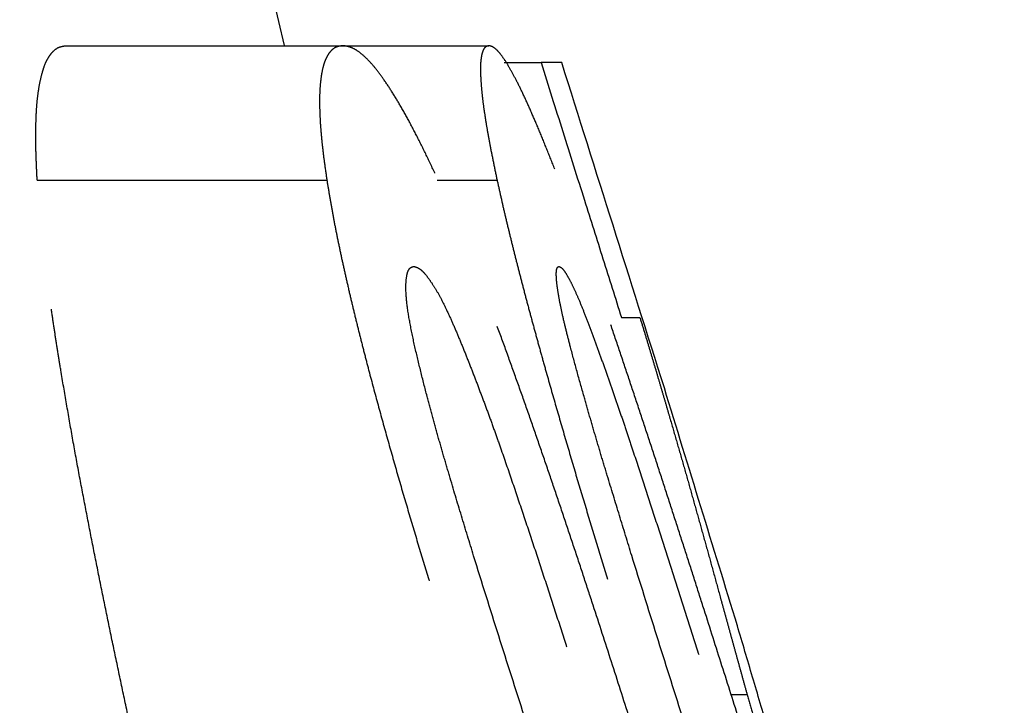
# Model space of a CAD drawing. Header units: millimetres. Extents: x -50096 to 615650, y 194565 to 243945.
# Tile 118 of 256: x 234213.4 to 234225.29, y 221707.43 to 221715.71. Entities that reach past the tile are written whole.
import ezdxf

# ---------------------------------------------------------------- set-up
doc = ezdxf.new("R2010")
doc.units = ezdxf.units.MM
doc.linetypes.add('ГТО-1 Пунктир', pattern=[7, 5, -2])
doc.layers.add('ГТО-2_Размеры_035', color=2, linetype='Continuous', lineweight=35)
doc.layers.add('ОГОС_Пунктир_025', color=151, linetype='ГТО-1 Пунктир', lineweight=25)
doc.layers.add('ГТО-2_Штриховка_018', color=7, linetype='Continuous', lineweight=18, true_color=0x6b6b6b)

# ---------------------------------------------------------------- blocks, each defined once
blk = doc.blocks.new('ОГСО_Затвор_План')
at = {"layer": 'ОГОС_Пунктир_025'}
for p, q in [((-754.485, 52.705), (-751.145, 52.705)), ((-754.485, 52.705), (-751.145, 52.705)), ((-751.145, 52.705), (-749.381, 52.705)), ((-751.145, 52.705), (-749.381, 52.705)), ((-749.196, 52.5), (-748.752, 52.5)), ((-749.196, 52.5), (-748.752, 52.5)), ((-748.502, 52.5), (-748.752, 52.5)), ((-748.502, 52.5), (-748.752, 52.5)), ((-754.838, 51.08), (-751.339, 51.08)), ((-754.838, 51.08), (-751.339, 51.08)), ((-750.008, 51.08), (-749.283, 51.08)), ((-750.008, 51.08), (-749.283, 51.08)), ((-747.781, 49.423), (-747.559, 49.423)), ((-747.781, 49.423), (-747.559, 49.423)), ((-746.457, 44.866), (-746.262, 44.866)), ((-746.457, 44.866), (-746.262, 44.866))]:
    blk.add_line(p, q, dxfattribs=at)
blk.add_arc((-1117.17, -31.95), 374.999, 13.04693, 14.68935, dxfattribs=at)
blk.add_arc((-1117.17, -31.95), 374.999, 13.04693, 14.68935, dxfattribs=at)
for points, knots in [([(-754.838, 51.08), (-754.841, 51.146), (-754.847, 51.275), (-754.854, 51.462), (-754.856, 51.639), (-754.852, 51.803), (-754.845, 51.954), (-754.832, 52.092), (-754.814, 52.215), (-754.791, 52.324), (-754.766, 52.418), (-754.737, 52.499), (-754.702, 52.565), (-754.664, 52.617), (-754.624, 52.658), (-754.58, 52.686), (-754.532, 52.699), (-754.501, 52.703), (-754.485, 52.705)], [0, 0, 0, 0, 0.197166, 0.386769, 0.563142, 0.726775, 0.878973, 1.017952, 1.141694, 1.251852, 1.349953, 1.43521, 1.508378, 1.572292, 1.628836, 1.679435, 1.727292, 1.774832, 1.774832, 1.774832, 1.774832]), ([(-754.838, 51.08), (-754.841, 51.146), (-754.847, 51.275), (-754.854, 51.462), (-754.856, 51.639), (-754.852, 51.803), (-754.845, 51.954), (-754.832, 52.092), (-754.814, 52.215), (-754.791, 52.324), (-754.766, 52.418), (-754.737, 52.499), (-754.702, 52.565), (-754.664, 52.617), (-754.624, 52.658), (-754.58, 52.686), (-754.532, 52.699), (-754.501, 52.703), (-754.485, 52.705)], [0, 0, 0, 0, 0.197166, 0.386769, 0.563142, 0.726775, 0.878973, 1.017952, 1.141694, 1.251852, 1.349953, 1.43521, 1.508378, 1.572292, 1.628836, 1.679435, 1.727292, 1.774832, 1.774832, 1.774832, 1.774832]), ([(-751.145, 52.705), (-751.16, 52.703), (-751.19, 52.699), (-751.235, 52.686), (-751.276, 52.658), (-751.312, 52.617), (-751.344, 52.564), (-751.372, 52.498), (-751.394, 52.417), (-751.41, 52.322), (-751.422, 52.213), (-751.428, 52.089), (-751.427, 51.952), (-751.421, 51.801), (-751.409, 51.638), (-751.391, 51.462), (-751.367, 51.274), (-751.348, 51.146), (-751.339, 51.08)], [0, 0, 0, 0, 0.04589, 0.091644, 0.139571, 0.193272, 0.254165, 0.324411, 0.407394, 0.503956, 0.613559, 0.737102, 0.875077, 1.026191, 1.189511, 1.36627, 1.557033, 1.755634, 1.755634, 1.755634, 1.755634]), ([(-751.145, 52.705), (-751.16, 52.703), (-751.19, 52.699), (-751.235, 52.686), (-751.276, 52.658), (-751.312, 52.617), (-751.344, 52.564), (-751.372, 52.498), (-751.394, 52.417), (-751.41, 52.322), (-751.422, 52.213), (-751.428, 52.089), (-751.427, 51.952), (-751.421, 51.801), (-751.409, 51.638), (-751.391, 51.462), (-751.367, 51.274), (-751.348, 51.146), (-751.339, 51.08)], [0, 0, 0, 0, 0.04589, 0.091644, 0.139571, 0.193272, 0.254165, 0.324411, 0.407394, 0.503956, 0.613559, 0.737102, 0.875077, 1.026191, 1.189511, 1.36627, 1.557033, 1.755634, 1.755634, 1.755634, 1.755634]), ([(-747.682, 44.577), (-747.755, 44.806), (-747.901, 45.263), (-748.086, 45.833), (-748.235, 46.288), (-748.348, 46.629), (-748.461, 46.968), (-748.575, 47.307), (-748.69, 47.645), (-748.806, 47.982), (-748.922, 48.317), (-749.04, 48.648), (-749.157, 48.976), (-749.275, 49.299), (-749.395, 49.618), (-749.495, 49.88), (-749.576, 50.087), (-749.636, 50.239), (-749.696, 50.387), (-749.775, 50.578), (-749.873, 50.807), (-749.991, 51.071), (-750.107, 51.321), (-750.222, 51.555), (-750.333, 51.77), (-750.441, 51.965), (-750.546, 52.139), (-750.646, 52.292), (-750.741, 52.421), (-750.832, 52.525), (-750.917, 52.605), (-750.995, 52.662), (-751.072, 52.694), (-751.121, 52.702), (-751.145, 52.705)], [0, 0, 0, 0, 0.720382, 1.439536, 1.798502, 2.157079, 2.515139, 2.87272, 3.229817, 3.586167, 3.940861, 4.292479, 4.640895, 4.985858, 5.325978, 5.66166, 5.828022, 5.991584, 6.15119, 6.307769, 6.611127, 6.899694, 7.17517, 7.437218, 7.680612, 7.903092, 8.106214, 8.289549, 8.45035, 8.587359, 8.702836, 8.799208, 8.878171, 8.948832, 8.948832, 8.948832, 8.948832]), ([(-747.682, 44.577), (-747.755, 44.806), (-747.901, 45.263), (-748.086, 45.833), (-748.235, 46.288), (-748.348, 46.629), (-748.461, 46.968), (-748.575, 47.307), (-748.69, 47.645), (-748.806, 47.982), (-748.922, 48.317), (-749.04, 48.648), (-749.157, 48.976), (-749.275, 49.299), (-749.395, 49.618), (-749.495, 49.88), (-749.576, 50.087), (-749.636, 50.239), (-749.696, 50.387), (-749.775, 50.578), (-749.873, 50.807), (-749.991, 51.071), (-750.107, 51.321), (-750.222, 51.555), (-750.333, 51.77), (-750.441, 51.965), (-750.546, 52.139), (-750.646, 52.292), (-750.741, 52.421), (-750.832, 52.525), (-750.917, 52.605), (-750.995, 52.662), (-751.072, 52.694), (-751.121, 52.702), (-751.145, 52.705)], [0, 0, 0, 0, 0.720382, 1.439536, 1.798502, 2.157079, 2.515139, 2.87272, 3.229817, 3.586167, 3.940861, 4.292479, 4.640895, 4.985858, 5.325978, 5.66166, 5.828022, 5.991584, 6.15119, 6.307769, 6.611127, 6.899694, 7.17517, 7.437218, 7.680612, 7.903092, 8.106214, 8.289549, 8.45035, 8.587359, 8.702836, 8.799208, 8.878171, 8.948832, 8.948832, 8.948832, 8.948832]), ([(-749.381, 52.705), (-749.39, 52.703), (-749.407, 52.699), (-749.432, 52.684), (-749.451, 52.654), (-749.465, 52.613), (-749.476, 52.56), (-749.483, 52.494), (-749.485, 52.413), (-749.481, 52.317), (-749.474, 52.208), (-749.462, 52.084), (-749.444, 51.947), (-749.421, 51.796), (-749.394, 51.634), (-749.361, 51.459), (-749.323, 51.273), (-749.297, 51.145), (-749.283, 51.08)], [0, 0, 0, 0, 0.025635, 0.052487, 0.085587, 0.128816, 0.182422, 0.248156, 0.32893, 0.424673, 0.534265, 0.65847, 0.797567, 0.94995, 1.114537, 1.292457, 1.484058, 1.68323, 1.68323, 1.68323, 1.68323]), ([(-749.381, 52.705), (-749.39, 52.703), (-749.407, 52.699), (-749.432, 52.684), (-749.451, 52.654), (-749.465, 52.613), (-749.476, 52.56), (-749.483, 52.494), (-749.485, 52.413), (-749.481, 52.317), (-749.474, 52.208), (-749.462, 52.084), (-749.444, 51.947), (-749.421, 51.796), (-749.394, 51.634), (-749.361, 51.459), (-749.323, 51.273), (-749.297, 51.145), (-749.283, 51.08)], [0, 0, 0, 0, 0.025635, 0.052487, 0.085587, 0.128816, 0.182422, 0.248156, 0.32893, 0.424673, 0.534265, 0.65847, 0.797567, 0.94995, 1.114537, 1.292457, 1.484058, 1.68323, 1.68323, 1.68323, 1.68323]), ([(-746.364, 44.577), (-746.436, 44.804), (-746.58, 45.257), (-746.76, 45.822), (-746.904, 46.274), (-747.013, 46.612), (-747.122, 46.949), (-747.231, 47.286), (-747.34, 47.622), (-747.45, 47.957), (-747.56, 48.29), (-747.67, 48.621), (-747.779, 48.948), (-747.889, 49.271), (-747.998, 49.59), (-748.089, 49.853), (-748.161, 50.06), (-748.215, 50.213), (-748.268, 50.362), (-748.338, 50.553), (-748.422, 50.785), (-748.523, 51.051), (-748.621, 51.303), (-748.716, 51.539), (-748.806, 51.758), (-748.892, 51.955), (-748.973, 52.132), (-749.049, 52.286), (-749.119, 52.416), (-749.182, 52.521), (-749.239, 52.601), (-749.289, 52.659), (-749.336, 52.693), (-749.367, 52.702), (-749.381, 52.705)], [0, 0, 0, 0, 0.713226, 1.425255, 1.780667, 2.135698, 2.490218, 2.844257, 3.197793, 3.55064, 3.901971, 4.250295, 4.595405, 4.937126, 5.274049, 5.606422, 5.771167, 5.933129, 6.090919, 6.245529, 6.545074, 6.829567, 7.100165, 7.356455, 7.593343, 7.808374, 8.002821, 8.176056, 8.324101, 8.44569, 8.543561, 8.619185, 8.673001, 8.715655, 8.715655, 8.715655, 8.715655]), ([(-746.364, 44.577), (-746.436, 44.804), (-746.58, 45.257), (-746.76, 45.822), (-746.904, 46.274), (-747.013, 46.612), (-747.122, 46.949), (-747.231, 47.286), (-747.34, 47.622), (-747.45, 47.957), (-747.56, 48.29), (-747.67, 48.621), (-747.779, 48.948), (-747.889, 49.271), (-747.998, 49.59), (-748.089, 49.853), (-748.161, 50.06), (-748.215, 50.213), (-748.268, 50.362), (-748.338, 50.553), (-748.422, 50.785), (-748.523, 51.051), (-748.621, 51.303), (-748.716, 51.539), (-748.806, 51.758), (-748.892, 51.955), (-748.973, 52.132), (-749.049, 52.286), (-749.119, 52.416), (-749.182, 52.521), (-749.239, 52.601), (-749.289, 52.659), (-749.336, 52.693), (-749.367, 52.702), (-749.381, 52.705)], [0, 0, 0, 0, 0.713226, 1.425255, 1.780667, 2.135698, 2.490218, 2.844257, 3.197793, 3.55064, 3.901971, 4.250295, 4.595405, 4.937126, 5.274049, 5.606422, 5.771167, 5.933129, 6.090919, 6.245529, 6.545074, 6.829567, 7.100165, 7.356455, 7.593343, 7.808374, 8.002821, 8.176056, 8.324101, 8.44569, 8.543561, 8.619185, 8.673001, 8.715655, 8.715655, 8.715655, 8.715655]), ([(-748.752, 52.5), (-748.665, 52.223), (-748.49, 51.669), (-748.241, 50.879), (-748.004, 50.131), (-747.855, 49.659), (-747.781, 49.423)], [0, 0, 0, 0, 0.871476, 1.742953, 2.484828, 3.226704, 3.226704, 3.226704, 3.226704]), ([(-748.752, 52.5), (-748.665, 52.223), (-748.49, 51.669), (-748.241, 50.879), (-748.004, 50.131), (-747.855, 49.659), (-747.781, 49.423)], [0, 0, 0, 0, 0.871476, 1.742953, 2.484828, 3.226704, 3.226704, 3.226704, 3.226704]), ([(-753.74, 44.609), (-753.77, 44.75), (-753.829, 45.03), (-753.918, 45.451), (-754.005, 45.871), (-754.09, 46.291), (-754.174, 46.711), (-754.255, 47.13), (-754.335, 47.548), (-754.411, 47.964), (-754.483, 48.376), (-754.541, 48.717), (-754.585, 48.988), (-754.617, 49.189), (-754.647, 49.389), (-754.676, 49.587), (-754.703, 49.783), (-754.729, 49.978), (-754.753, 50.171), (-754.775, 50.361), (-754.794, 50.548), (-754.812, 50.729), (-754.826, 50.907), (-754.834, 51.023), (-754.838, 51.08)], [0, 0, 0, 0, 0.430254, 0.860046, 1.289344, 1.718042, 2.145959, 2.57325, 2.999505, 3.422361, 3.841035, 4.255535, 4.460461, 4.66372, 4.865822, 5.066367, 5.264666, 5.460937, 5.655547, 5.84749, 6.035367, 6.218373, 6.395455, 6.568365, 6.568365, 6.568365, 6.568365]), ([(-753.74, 44.609), (-753.77, 44.75), (-753.829, 45.03), (-753.918, 45.451), (-754.005, 45.871), (-754.09, 46.291), (-754.174, 46.711), (-754.255, 47.13), (-754.335, 47.548), (-754.411, 47.964), (-754.483, 48.376), (-754.541, 48.717), (-754.585, 48.988), (-754.617, 49.189), (-754.647, 49.389), (-754.676, 49.587), (-754.703, 49.783), (-754.729, 49.978), (-754.753, 50.171), (-754.775, 50.361), (-754.794, 50.548), (-754.812, 50.729), (-754.826, 50.907), (-754.834, 51.023), (-754.838, 51.08)], [0, 0, 0, 0, 0.430254, 0.860046, 1.289344, 1.718042, 2.145959, 2.57325, 2.999505, 3.422361, 3.841035, 4.255535, 4.460461, 4.66372, 4.865822, 5.066367, 5.264666, 5.460937, 5.655547, 5.84749, 6.035367, 6.218373, 6.395455, 6.568365, 6.568365, 6.568365, 6.568365]), ([(-751.339, 51.08), (-751.329, 51.022), (-751.31, 50.905), (-751.279, 50.727), (-751.245, 50.545), (-751.208, 50.36), (-751.168, 50.171), (-751.126, 49.979), (-751.082, 49.785), (-751.036, 49.588), (-750.987, 49.388), (-750.937, 49.186), (-750.885, 48.982), (-750.814, 48.709), (-750.721, 48.365), (-750.607, 47.952), (-750.489, 47.536), (-750.367, 47.118), (-750.243, 46.7), (-750.116, 46.282), (-749.987, 45.864), (-749.856, 45.446), (-749.723, 45.027), (-749.634, 44.749), (-749.589, 44.609)], [0, 0, 0, 0, 0.176718, 0.356982, 0.542191, 0.731386, 0.92432, 1.120692, 1.319879, 1.522282, 1.728301, 1.936856, 2.146928, 2.358397, 2.784634, 3.21392, 3.646356, 4.081674, 4.518116, 4.95513, 5.392862, 5.831142, 6.269877, 6.709042, 6.709042, 6.709042, 6.709042]), ([(-751.339, 51.08), (-751.329, 51.022), (-751.31, 50.905), (-751.279, 50.727), (-751.245, 50.545), (-751.208, 50.36), (-751.168, 50.171), (-751.126, 49.979), (-751.082, 49.785), (-751.036, 49.588), (-750.987, 49.388), (-750.937, 49.186), (-750.885, 48.982), (-750.814, 48.709), (-750.721, 48.365), (-750.607, 47.952), (-750.489, 47.536), (-750.367, 47.118), (-750.243, 46.7), (-750.116, 46.282), (-749.987, 45.864), (-749.856, 45.446), (-749.723, 45.027), (-749.634, 44.749), (-749.589, 44.609)], [0, 0, 0, 0, 0.176718, 0.356982, 0.542191, 0.731386, 0.92432, 1.120692, 1.319879, 1.522282, 1.728301, 1.936856, 2.146928, 2.358397, 2.784634, 3.21392, 3.646356, 4.081674, 4.518116, 4.95513, 5.392862, 5.831142, 6.269877, 6.709042, 6.709042, 6.709042, 6.709042]), ([(-749.283, 51.08), (-749.27, 51.023), (-749.244, 50.906), (-749.204, 50.728), (-749.161, 50.547), (-749.116, 50.362), (-749.069, 50.174), (-749.021, 49.984), (-748.97, 49.79), (-748.919, 49.593), (-748.865, 49.394), (-748.81, 49.193), (-748.754, 48.99), (-748.678, 48.717), (-748.58, 48.374), (-748.46, 47.96), (-748.338, 47.544), (-748.213, 47.126), (-748.086, 46.708), (-747.958, 46.288), (-747.828, 45.869), (-747.697, 45.449), (-747.565, 45.029), (-747.476, 44.749), (-747.432, 44.609)], [0, 0, 0, 0, 0.177938, 0.359373, 0.545677, 0.735894, 0.929766, 1.126997, 1.326971, 1.530052, 1.736648, 1.945729, 2.15643, 2.368613, 2.796151, 3.226624, 3.660052, 4.096566, 4.534537, 4.973057, 5.412261, 5.851986, 6.29214, 6.732696, 6.732696, 6.732696, 6.732696]), ([(-749.283, 51.08), (-749.27, 51.023), (-749.244, 50.906), (-749.204, 50.728), (-749.161, 50.547), (-749.116, 50.362), (-749.069, 50.174), (-749.021, 49.984), (-748.97, 49.79), (-748.919, 49.593), (-748.865, 49.394), (-748.81, 49.193), (-748.754, 48.99), (-748.678, 48.717), (-748.58, 48.374), (-748.46, 47.96), (-748.338, 47.544), (-748.213, 47.126), (-748.086, 46.708), (-747.958, 46.288), (-747.828, 45.869), (-747.697, 45.449), (-747.565, 45.029), (-747.476, 44.749), (-747.432, 44.609)], [0, 0, 0, 0, 0.177938, 0.359373, 0.545677, 0.735894, 0.929766, 1.126997, 1.326971, 1.530052, 1.736648, 1.945729, 2.15643, 2.368613, 2.796151, 3.226624, 3.660052, 4.096566, 4.534537, 4.973057, 5.412261, 5.851986, 6.29214, 6.732696, 6.732696, 6.732696, 6.732696]), ([(-750.128, 48.468), (-750.154, 48.569), (-750.205, 48.768), (-750.275, 49.06), (-750.333, 49.333), (-750.373, 49.573), (-750.388, 49.768), (-750.381, 49.899), (-750.363, 49.973), (-750.345, 50.011), (-750.318, 50.031), (-750.299, 50.036), (-750.29, 50.039)], [0, 0, 0, 0, 0.312474, 0.616275, 0.900183, 1.149311, 1.346099, 1.486805, 1.538093, 1.577028, 1.60744, 1.636125, 1.636125, 1.636125, 1.636125]), ([(-750.128, 48.468), (-750.154, 48.569), (-750.205, 48.768), (-750.275, 49.06), (-750.333, 49.333), (-750.373, 49.573), (-750.388, 49.768), (-750.381, 49.899), (-750.363, 49.973), (-750.345, 50.011), (-750.318, 50.031), (-750.299, 50.036), (-750.29, 50.039)], [0, 0, 0, 0, 0.312474, 0.616275, 0.900183, 1.149311, 1.346099, 1.486805, 1.538093, 1.577028, 1.60744, 1.636125, 1.636125, 1.636125, 1.636125]), ([(-750.29, 50.039), (-750.275, 50.035), (-750.244, 50.026), (-750.194, 49.994), (-750.143, 49.937), (-750.085, 49.859), (-750.022, 49.761), (-749.955, 49.64), (-749.886, 49.499), (-749.814, 49.341), (-749.742, 49.171), (-749.67, 48.993), (-749.597, 48.81), (-749.525, 48.623), (-749.454, 48.433), (-749.382, 48.24), (-749.311, 48.045), (-749.218, 47.78), (-749.103, 47.446), (-748.968, 47.044), (-748.833, 46.64), (-748.7, 46.235), (-748.568, 45.829), (-748.436, 45.423), (-748.305, 45.016), (-748.218, 44.745), (-748.175, 44.609)], [0, 0, 0, 0, 0.044344, 0.098651, 0.174533, 0.272692, 0.388904, 0.526096, 0.685324, 0.860214, 1.046689, 1.24024, 1.43737, 1.637522, 1.840298, 2.045759, 2.254265, 2.464823, 2.887587, 3.312152, 3.737992, 4.164603, 4.591685, 5.018859, 5.446151, 5.873548, 5.873548, 5.873548, 5.873548]), ([(-750.29, 50.039), (-750.275, 50.035), (-750.244, 50.026), (-750.194, 49.994), (-750.143, 49.937), (-750.085, 49.859), (-750.022, 49.761), (-749.955, 49.64), (-749.886, 49.499), (-749.814, 49.341), (-749.742, 49.171), (-749.67, 48.993), (-749.597, 48.81), (-749.525, 48.623), (-749.454, 48.433), (-749.382, 48.24), (-749.311, 48.045), (-749.218, 47.78), (-749.103, 47.446), (-748.968, 47.044), (-748.833, 46.64), (-748.7, 46.235), (-748.568, 45.829), (-748.436, 45.423), (-748.305, 45.016), (-748.218, 44.745), (-748.175, 44.609)], [0, 0, 0, 0, 0.044344, 0.098651, 0.174533, 0.272692, 0.388904, 0.526096, 0.685324, 0.860214, 1.046689, 1.24024, 1.43737, 1.637522, 1.840298, 2.045759, 2.254265, 2.464823, 2.887587, 3.312152, 3.737992, 4.164603, 4.591685, 5.018859, 5.446151, 5.873548, 5.873548, 5.873548, 5.873548]), ([(-748.233, 48.468), (-748.262, 48.569), (-748.317, 48.767), (-748.388, 49.028), (-748.444, 49.248), (-748.486, 49.421), (-748.518, 49.568), (-748.54, 49.687), (-748.554, 49.779), (-748.564, 49.857), (-748.568, 49.921), (-748.568, 49.971), (-748.564, 50.007), (-748.553, 50.03), (-748.541, 50.036), (-748.536, 50.039)], [0, 0, 0, 0, 0.313335, 0.618146, 0.811621, 0.991903, 1.154824, 1.262277, 1.354768, 1.432749, 1.497346, 1.547733, 1.582966, 1.604813, 1.621661, 1.621661, 1.621661, 1.621661]), ([(-748.233, 48.468), (-748.262, 48.569), (-748.317, 48.767), (-748.388, 49.028), (-748.444, 49.248), (-748.486, 49.421), (-748.518, 49.568), (-748.54, 49.687), (-748.554, 49.779), (-748.564, 49.857), (-748.568, 49.921), (-748.568, 49.971), (-748.564, 50.007), (-748.553, 50.03), (-748.541, 50.036), (-748.536, 50.039)], [0, 0, 0, 0, 0.313335, 0.618146, 0.811621, 0.991903, 1.154824, 1.262277, 1.354768, 1.432749, 1.497346, 1.547733, 1.582966, 1.604813, 1.621661, 1.621661, 1.621661, 1.621661]), ([(-748.536, 50.039), (-748.527, 50.035), (-748.506, 50.025), (-748.474, 49.99), (-748.439, 49.934), (-748.396, 49.856), (-748.347, 49.755), (-748.293, 49.633), (-748.235, 49.49), (-748.173, 49.33), (-748.109, 49.158), (-748.044, 48.979), (-747.979, 48.795), (-747.913, 48.609), (-747.848, 48.42), (-747.782, 48.228), (-747.716, 48.033), (-747.628, 47.768), (-747.518, 47.435), (-747.388, 47.034), (-747.258, 46.632), (-747.128, 46.228), (-746.998, 45.824), (-746.869, 45.419), (-746.741, 45.014), (-746.655, 44.744), (-746.613, 44.609)], [0, 0, 0, 0, 0.028894, 0.070412, 0.136866, 0.227885, 0.338715, 0.472338, 0.629168, 0.802252, 0.987149, 1.178772, 1.373675, 1.571447, 1.771716, 1.974543, 2.180496, 2.389332, 2.809931, 3.232099, 3.655335, 4.079347, 4.503914, 4.928563, 5.353322, 5.778176, 5.778176, 5.778176, 5.778176]), ([(-748.536, 50.039), (-748.527, 50.035), (-748.506, 50.025), (-748.474, 49.99), (-748.439, 49.934), (-748.396, 49.856), (-748.347, 49.755), (-748.293, 49.633), (-748.235, 49.49), (-748.173, 49.33), (-748.109, 49.158), (-748.044, 48.979), (-747.979, 48.795), (-747.913, 48.609), (-747.848, 48.42), (-747.782, 48.228), (-747.716, 48.033), (-747.628, 47.768), (-747.518, 47.435), (-747.388, 47.034), (-747.258, 46.632), (-747.128, 46.228), (-746.998, 45.824), (-746.869, 45.419), (-746.741, 45.014), (-746.655, 44.744), (-746.613, 44.609)], [0, 0, 0, 0, 0.028894, 0.070412, 0.136866, 0.227885, 0.338715, 0.472338, 0.629168, 0.802252, 0.987149, 1.178772, 1.373675, 1.571447, 1.771716, 1.974543, 2.180496, 2.389332, 2.809931, 3.232099, 3.655335, 4.079347, 4.503914, 4.928563, 5.353322, 5.778176, 5.778176, 5.778176, 5.778176]), ([(-747.559, 49.423), (-747.541, 49.367), (-747.507, 49.255), (-747.457, 49.09), (-747.409, 48.929), (-747.362, 48.773), (-747.318, 48.622), (-747.274, 48.476), (-747.233, 48.333), (-747.179, 48.148), (-747.113, 47.92), (-747.035, 47.648), (-746.958, 47.378), (-746.883, 47.109), (-746.808, 46.842), (-746.733, 46.573), (-746.659, 46.302), (-746.596, 46.074), (-746.545, 45.889), (-746.506, 45.749), (-746.468, 45.607), (-746.428, 45.464), (-746.388, 45.318), (-746.347, 45.17), (-746.305, 45.019), (-746.277, 44.917), (-746.262, 44.866)], [0, 0, 0, 0, 0.176924, 0.3508, 0.518655, 0.680358, 0.837806, 0.99109, 1.138837, 1.283218, 1.569114, 1.851951, 2.132978, 2.411292, 2.688067, 2.966793, 3.247592, 3.531796, 3.676366, 3.822331, 3.968882, 4.117214, 4.268527, 4.421952, 4.578486, 4.738599, 4.738599, 4.738599, 4.738599]), ([(-747.559, 49.423), (-747.541, 49.367), (-747.507, 49.255), (-747.457, 49.09), (-747.409, 48.929), (-747.362, 48.773), (-747.318, 48.622), (-747.274, 48.476), (-747.233, 48.333), (-747.179, 48.148), (-747.113, 47.92), (-747.035, 47.648), (-746.958, 47.378), (-746.883, 47.109), (-746.808, 46.842), (-746.733, 46.573), (-746.659, 46.302), (-746.596, 46.074), (-746.545, 45.889), (-746.506, 45.749), (-746.468, 45.607), (-746.428, 45.464), (-746.388, 45.318), (-746.347, 45.17), (-746.305, 45.019), (-746.277, 44.917), (-746.262, 44.866)], [0, 0, 0, 0, 0.176924, 0.3508, 0.518655, 0.680358, 0.837806, 0.99109, 1.138837, 1.283218, 1.569114, 1.851951, 2.132978, 2.411292, 2.688067, 2.966793, 3.247592, 3.531796, 3.676366, 3.822331, 3.968882, 4.117214, 4.268527, 4.421952, 4.578486, 4.738599, 4.738599, 4.738599, 4.738599]), ([(-748.955, 44.609), (-749.059, 44.931), (-749.264, 45.575), (-749.517, 46.382), (-749.714, 47.027), (-749.835, 47.43), (-749.929, 47.752), (-749.998, 47.991), (-750.064, 48.23), (-750.107, 48.389), (-750.128, 48.468)], [0, 0, 0, 0, 1.014642, 2.028449, 2.534442, 3.03898, 3.290222, 3.539962, 3.787586, 4.033598, 4.033598, 4.033598, 4.033598]), ([(-748.955, 44.609), (-749.059, 44.931), (-749.264, 45.575), (-749.517, 46.382), (-749.714, 47.027), (-749.835, 47.43), (-749.929, 47.752), (-749.998, 47.991), (-750.064, 48.23), (-750.107, 48.389), (-750.128, 48.468)], [0, 0, 0, 0, 1.014642, 2.028449, 2.534442, 3.03898, 3.290222, 3.539962, 3.787586, 4.033598, 4.033598, 4.033598, 4.033598]), ([(-747.048, 44.609), (-747.15, 44.932), (-747.354, 45.577), (-747.607, 46.384), (-747.805, 47.03), (-747.928, 47.432), (-748.025, 47.753), (-748.096, 47.993), (-748.165, 48.231), (-748.211, 48.389), (-748.233, 48.468)], [0, 0, 0, 0, 1.015484, 2.03013, 2.536537, 3.041493, 3.29295, 3.54292, 3.790796, 4.037073, 4.037073, 4.037073, 4.037073]), ([(-747.048, 44.609), (-747.15, 44.932), (-747.354, 45.577), (-747.607, 46.384), (-747.805, 47.03), (-747.928, 47.432), (-748.025, 47.753), (-748.096, 47.993), (-748.165, 48.231), (-748.211, 48.389), (-748.233, 48.468)], [0, 0, 0, 0, 1.015484, 2.03013, 2.536537, 3.041493, 3.29295, 3.54292, 3.790796, 4.037073, 4.037073, 4.037073, 4.037073]), ([(-745.627, 43.116), (-745.644, 43.175), (-745.678, 43.293), (-745.729, 43.467), (-745.778, 43.636), (-745.842, 43.856), (-745.92, 44.127), (-746.043, 44.552), (-746.196, 45.076), (-746.32, 45.492), (-746.381, 45.699)], [0, 0, 0, 0, 0.186707, 0.367592, 0.543273, 0.71599, 1.054606, 1.388181, 2.044346, 2.691193, 2.691193, 2.691193, 2.691193]), ([(-745.627, 43.116), (-745.644, 43.175), (-745.678, 43.293), (-745.729, 43.467), (-745.778, 43.636), (-745.842, 43.856), (-745.92, 44.127), (-746.043, 44.552), (-746.196, 45.076), (-746.32, 45.492), (-746.381, 45.699)], [0, 0, 0, 0, 0.186707, 0.367592, 0.543273, 0.71599, 1.054606, 1.388181, 2.044346, 2.691193, 2.691193, 2.691193, 2.691193]), ([(-746.262, 44.866), (-746.242, 44.791), (-746.2, 44.642), (-746.136, 44.416), (-746.071, 44.187), (-745.982, 43.872), (-745.866, 43.468), (-745.721, 42.971), (-745.569, 42.459), (-745.438, 42.023), (-745.329, 41.668), (-745.245, 41.397), (-745.16, 41.125), (-745.103, 40.944), (-745.074, 40.853)], [0, 0, 0, 0, 0.231865, 0.465788, 0.703739, 0.9466, 1.447655, 1.965583, 2.498918, 3.049339, 3.330719, 3.614638, 3.899633, 4.185226, 4.185226, 4.185226, 4.185226]), ([(-746.262, 44.866), (-746.242, 44.791), (-746.2, 44.642), (-746.136, 44.416), (-746.071, 44.187), (-745.982, 43.872), (-745.866, 43.468), (-745.721, 42.971), (-745.569, 42.459), (-745.438, 42.023), (-745.329, 41.668), (-745.245, 41.397), (-745.16, 41.125), (-745.103, 40.944), (-745.074, 40.853)], [0, 0, 0, 0, 0.231865, 0.465788, 0.703739, 0.9466, 1.447655, 1.965583, 2.498918, 3.049339, 3.330719, 3.614638, 3.899633, 4.185226, 4.185226, 4.185226, 4.185226])]:
    blk.add_open_spline(points, degree=3, knots=knots, dxfattribs=at)
for points in [[(-747.263, 48.57), (-747.47, 49.225), (-747.883, 50.535), (-748.296, 51.845), (-748.502, 52.5)], [(-747.263, 48.57), (-747.47, 49.225), (-747.883, 50.535), (-748.296, 51.845), (-748.502, 52.5)], [(-746.381, 45.699), (-746.528, 46.178), (-746.822, 47.135), (-747.116, 48.092), (-747.263, 48.57)], [(-746.381, 45.699), (-746.528, 46.178), (-746.822, 47.135), (-747.116, 48.092), (-747.263, 48.57)]]:
    blk.add_open_spline(points, degree=3, dxfattribs=at)
blk = doc.blocks.new('A$C1AA538EC')
at = {"layer": 'ГТО-2_Размеры_035', "rotation": 0.0001303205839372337}
blk.add_blockref('ОГСО_Затвор_План', (0, -11100.085), dxfattribs=at)

msp = doc.modelspace()

# ---------------------------------------------------------------- hatches: boundary and pattern name
at = {"layer": 'ГТО-2_Штриховка_018'}
h = msp.add_hatch(dxfattribs=at)
h.set_pattern_fill('ANSI35', color=256, scale=100)
h.set_pattern_definition([(45, (-115466.6, -494469.8), (-449.0128, 449.0128), []), (45, (-115017.6, -494469.8), (-449.0128, 449.0128), [793.75, -158.75, 0, -158.75])])
h.paths.add_polyline_path([(243988.45, 233562.872), (247488.45, 233562.872), (247488.45, 236562.872), (227633.45, 236562.872), (227633.45, 228037.872), (232688.45, 228037.872), (232688.45, 229062.872), (243988.45, 229062.872)])
edge = h.paths.add_edge_path(flags=16)
edge.add_arc((234968.45, 232762.782), 1700, 0, 360)
edge = h.paths.add_edge_path(flags=16)
edge.add_arc((255968.45, 232762.782), 1700, 0, 360)
h.paths.add_polyline_path([(264438.45, 224462.872), (264438.45, 224822.872), (265938.45, 224822.872), (265938.45, 224462.872), (276518.45, 224462.872), (276518.45, 221662.696), (278018.45, 221662.696), (278018.45, 225962.872), (263788.45, 225962.872), (263788.45, 236562.872), (247488.45, 236562.872), (247488.45, 233562.872), (250988.45, 233562.872), (250988.45, 229062.872), (262288.45, 229062.872), (262288.45, 226212.872), (247488.45, 226212.872), (247488.45, 224462.872), (252623.45, 224462.872), (252623.45, 224822.872), (254123.45, 224822.872), (254123.45, 224462.872), (258378.45, 224462.872), (258378.45, 224822.871), (259878.45, 224822.871), (259878.45, 224462.872)])

# ---------------------------------------------------------------- block references
at = {"layer": 'ГТО-2_Размеры_035'}
msp.add_blockref('A$C1AA538EC', (234968.45, 232762.782), dxfattribs=at)

doc.saveas('drawing.dxf')
